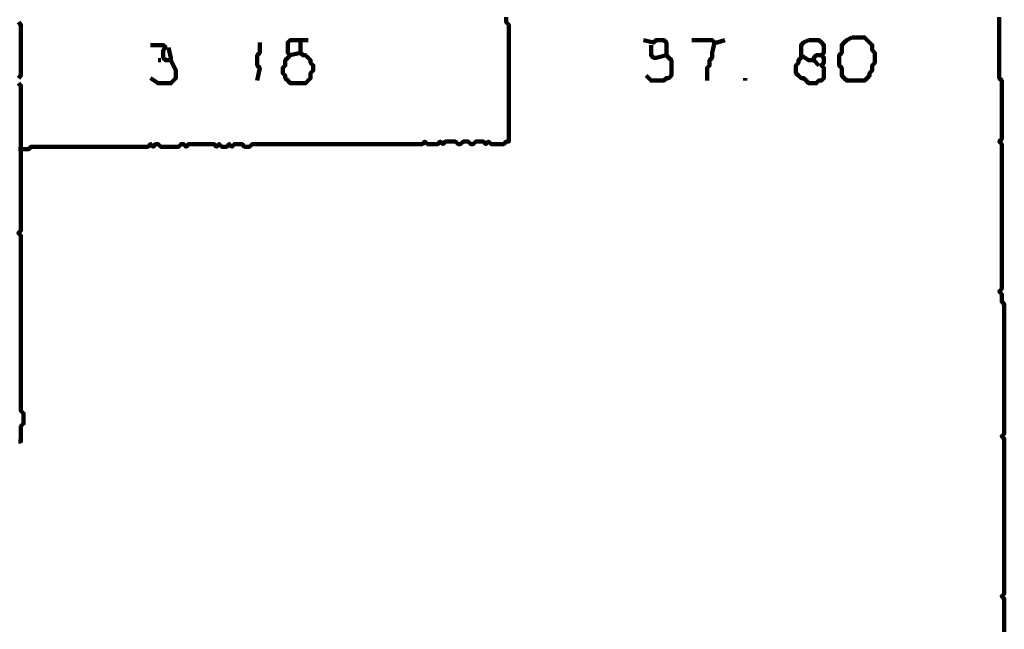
# Model space of a CAD drawing. Header units: metres. Extents: x 2413 to 4131, y 3282 to 4239.
# Tile 52 of 57: x 2945.14 to 2948.71, y 4227.84 to 4230.05. Entities that reach past the tile are written whole.
import ezdxf

# ---------------------------------------------------------------- set-up
doc = ezdxf.new("R2010")
doc.units = ezdxf.units.M
doc.layers.add('P', color=250, linetype='Continuous', lineweight=100)

msp = doc.modelspace()

# ---------------------------------------------------------------- linework, layer by layer
at = {"layer": 'P', "color": 0, "linetype": 'Continuous'}
for points in [[(2946.9035, 4230.0602), (2946.9035, 4230.051), (2946.9035, 4230.0417), (2946.9127, 4230.0325), (2946.9127, 4230.0233), (2946.9127, 4230.0141), (2946.9127, 4230.0048), (2946.9127, 4229.9956), (2946.9127, 4229.9864), (2946.9127, 4229.9771), (2946.9127, 4229.9679), (2946.9127, 4229.9587), (2946.9127, 4229.9494), (2946.9127, 4229.9402), (2946.9127, 4229.931), (2946.9127, 4229.9217), (2946.9127, 4229.9125), (2946.9127, 4229.9033), (2946.9127, 4229.8941), (2946.9127, 4229.8848), (2946.9127, 4229.8756), (2946.9127, 4229.8664), (2946.9127, 4229.8571), (2946.9127, 4229.8479), (2946.9127, 4229.8387), (2946.9127, 4229.8294), (2946.9127, 4229.8202), (2946.9127, 4229.811), (2946.9127, 4229.8017), (2946.9127, 4229.7925), (2946.9127, 4229.7833), (2946.9127, 4229.7741), (2946.9127, 4229.7648), (2946.9127, 4229.7556), (2946.9127, 4229.7464), (2946.9127, 4229.7371), (2946.9127, 4229.7279), (2946.9127, 4229.7187), (2946.9127, 4229.7094), (2946.9127, 4229.7002), (2946.9127, 4229.691), (2946.9127, 4229.6817), (2946.9127, 4229.6725), (2946.9127, 4229.6633), (2946.9127, 4229.6541), (2946.9127, 4229.6448), (2946.9127, 4229.6356), (2946.9127, 4229.6264), (2946.9127, 4229.6171), (2946.9127, 4229.6079), (2946.9035, 4229.6079), (2946.8942, 4229.5987), (2946.885, 4229.5987), (2946.8758, 4229.5987), (2946.8665, 4229.5987), (2946.8573, 4229.5987), (2946.8481, 4229.5987), (2946.8388, 4229.6079), (2946.8296, 4229.5987), (2946.8204, 4229.6079), (2946.8111, 4229.6079), (2946.8019, 4229.6079), (2946.7927, 4229.6079), (2946.7835, 4229.5987), (2946.7742, 4229.5987), (2946.765, 4229.6079), (2946.7558, 4229.6079), (2946.7465, 4229.6079), (2946.7373, 4229.5987), (2946.7281, 4229.5987), (2946.7188, 4229.6079), (2946.7096, 4229.6079), (2946.7004, 4229.6079), (2946.6911, 4229.6079), (2946.6819, 4229.6079), (2946.6727, 4229.5987), (2946.6635, 4229.6079), (2946.6542, 4229.5987), (2946.645, 4229.5987), (2946.6358, 4229.5987), (2946.6265, 4229.5987), (2946.6173, 4229.5987), (2946.6081, 4229.6079), (2946.5988, 4229.5987), (2946.5896, 4229.5987), (2946.5804, 4229.5987), (2946.5711, 4229.5987), (2946.5619, 4229.5987), (2946.5527, 4229.5987), (2946.5435, 4229.5987), (2946.5342, 4229.5987), (2946.525, 4229.5987), (2946.5158, 4229.5987), (2946.5065, 4229.5987), (2946.4973, 4229.5987), (2946.4881, 4229.5987), (2946.4788, 4229.5987), (2946.4696, 4229.5987), (2946.4604, 4229.5987), (2946.4511, 4229.5987), (2946.4419, 4229.5987), (2946.4327, 4229.5987), (2946.4235, 4229.5987), (2946.4142, 4229.5987), (2946.405, 4229.5987), (2946.3958, 4229.5987), (2946.3865, 4229.5987), (2946.3773, 4229.5987), (2946.3681, 4229.5987), (2946.3588, 4229.5987), (2946.3496, 4229.5987), (2946.3404, 4229.5987), (2946.3311, 4229.5987), (2946.3219, 4229.5987), (2946.3127, 4229.5987), (2946.3035, 4229.5987), (2946.2942, 4229.5987), (2946.285, 4229.5987), (2946.2758, 4229.5987), (2946.2665, 4229.5987), (2946.2573, 4229.5987), (2946.2481, 4229.5987), (2946.2388, 4229.5987), (2946.2296, 4229.5987), (2946.2204, 4229.5987), (2946.2111, 4229.5987), (2946.2019, 4229.5987), (2946.1927, 4229.5987), (2946.1835, 4229.5987), (2946.1742, 4229.5987), (2946.165, 4229.5987), (2946.1558, 4229.5987), (2946.1465, 4229.5987), (2946.1373, 4229.5987), (2946.1281, 4229.5987), (2946.1188, 4229.5987), (2946.1096, 4229.5987), (2946.1004, 4229.5987), (2946.0911, 4229.5987), (2946.0819, 4229.5987), (2946.0727, 4229.5987), (2946.0635, 4229.5987), (2946.0542, 4229.5987), (2946.045, 4229.5987), (2946.0358, 4229.5987), (2946.0265, 4229.5987), (2946.0173, 4229.5987), (2946.0081, 4229.5987), (2945.9988, 4229.5987), (2945.9896, 4229.5987), (2945.9804, 4229.5987), (2945.9711, 4229.5894), (2945.9619, 4229.5894), (2945.9527, 4229.5894), (2945.9435, 4229.5987), (2945.9342, 4229.5987), (2945.925, 4229.5987), (2945.9158, 4229.5987), (2945.9065, 4229.5894), (2945.8973, 4229.5987), (2945.8881, 4229.5894), (2945.8788, 4229.5894), (2945.8696, 4229.5894), (2945.8604, 4229.5987), (2945.8511, 4229.5894), (2945.8419, 4229.5987), (2945.8327, 4229.5987), (2945.8235, 4229.5987), (2945.8142, 4229.5987), (2945.805, 4229.5987), (2945.7958, 4229.5987), (2945.7865, 4229.5987), (2945.7773, 4229.5987), (2945.7681, 4229.5987), (2945.7588, 4229.5987), (2945.7496, 4229.5987), (2945.7404, 4229.5894), (2945.7311, 4229.5987), (2945.7219, 4229.5987), (2945.7127, 4229.5894), (2945.7035, 4229.5894), (2945.6942, 4229.5894), (2945.685, 4229.5894), (2945.6758, 4229.5894), (2945.6665, 4229.5894), (2945.6573, 4229.5894), (2945.6481, 4229.5894), (2945.6388, 4229.5987), (2945.6296, 4229.5987), (2945.6204, 4229.5894), (2945.6111, 4229.5987), (2945.6019, 4229.5894), (2945.5927, 4229.5894), (2945.5835, 4229.5894), (2945.5742, 4229.5894), (2945.565, 4229.5894), (2945.5558, 4229.5894), (2945.5465, 4229.5894), (2945.5373, 4229.5894), (2945.5281, 4229.5894), (2945.5188, 4229.5894), (2945.5096, 4229.5894), (2945.5004, 4229.5894), (2945.4911, 4229.5894), (2945.4819, 4229.5894), (2945.4727, 4229.5894), (2945.4635, 4229.5894), (2945.4542, 4229.5894), (2945.445, 4229.5894), (2945.4358, 4229.5894), (2945.4265, 4229.5894), (2945.4173, 4229.5894), (2945.4081, 4229.5894), (2945.3988, 4229.5894), (2945.3896, 4229.5894), (2945.3804, 4229.5894), (2945.3711, 4229.5894), (2945.3619, 4229.5894), (2945.3527, 4229.5894), (2945.3435, 4229.5894), (2945.3342, 4229.5894), (2945.325, 4229.5894), (2945.3158, 4229.5894), (2945.3065, 4229.5894), (2945.2973, 4229.5894), (2945.2881, 4229.5894), (2945.2788, 4229.5894), (2945.2696, 4229.5894), (2945.2604, 4229.5894), (2945.2511, 4229.5894), (2945.2419, 4229.5894), (2945.2327, 4229.5894), (2945.2235, 4229.5894), (2945.2142, 4229.5894), (2945.205, 4229.5894), (2945.1958, 4229.5894), (2945.1865, 4229.5894), (2945.1773, 4229.5894), (2945.1681, 4229.5802), (2945.1588, 4229.5802), (2945.1496, 4229.5802), (2945.1404, 4229.5802), (2945.1311, 4229.5802)], [(2945.1311, 4229.8387), (2945.1404, 4229.8479), (2945.1404, 4229.8571), (2945.1404, 4229.8664), (2945.1404, 4229.8756), (2945.1404, 4229.8848), (2945.1404, 4229.8941), (2945.1404, 4229.9033), (2945.1404, 4229.9125), (2945.1404, 4229.9217), (2945.1404, 4229.931), (2945.1404, 4229.9402), (2945.1404, 4229.9494), (2945.1404, 4229.9587), (2945.1404, 4229.9679), (2945.1404, 4229.9771), (2945.1404, 4229.9864), (2945.1404, 4229.9956), (2945.1404, 4230.0048), (2945.1404, 4230.0141), (2945.1404, 4230.0233), (2945.1404, 4230.0325), (2945.1311, 4230.0417)], [(2948.6942, 4230.0602), (2948.6942, 4230.051), (2948.6942, 4230.0417), (2948.6942, 4230.0325), (2948.6942, 4230.0233), (2948.6942, 4230.0141), (2948.6942, 4230.0048), (2948.6942, 4229.9956), (2948.6942, 4229.9864), (2948.6942, 4229.9771), (2948.6942, 4229.9679), (2948.6942, 4229.9587), (2948.6942, 4229.9494), (2948.6942, 4229.9402), (2948.6942, 4229.931), (2948.6942, 4229.9217), (2948.6942, 4229.9125), (2948.6942, 4229.9033), (2948.6942, 4229.8941), (2948.6942, 4229.8848), (2948.6942, 4229.8756), (2948.6942, 4229.8664), (2948.6942, 4229.8571), (2948.6942, 4229.8479), (2948.6942, 4229.8387), (2948.7035, 4229.8294), (2948.7035, 4229.8202), (2948.7035, 4229.811), (2948.7035, 4229.8017), (2948.7035, 4229.7925), (2948.7035, 4229.7833), (2948.7035, 4229.7741), (2948.7035, 4229.7648), (2948.7035, 4229.7556), (2948.7035, 4229.7464), (2948.7035, 4229.7371), (2948.7035, 4229.7279), (2948.7035, 4229.7187), (2948.7035, 4229.7094), (2948.7035, 4229.7002), (2948.7035, 4229.691), (2948.7035, 4229.6817), (2948.7035, 4229.6725), (2948.7035, 4229.6633), (2948.7035, 4229.6541), (2948.7035, 4229.6448), (2948.7035, 4229.6356), (2948.7035, 4229.6264), (2948.7035, 4229.6171), (2948.6942, 4229.6079), (2948.7035, 4229.5987), (2948.7035, 4229.5894), (2948.7035, 4229.5802), (2948.7035, 4229.571), (2948.7035, 4229.5617), (2948.7035, 4229.5525), (2948.7035, 4229.5433), (2948.7035, 4229.5341), (2948.7035, 4229.5248), (2948.7035, 4229.5156), (2948.7035, 4229.5064), (2948.7035, 4229.4971), (2948.7035, 4229.4879), (2948.7035, 4229.4787), (2948.7035, 4229.4694), (2948.7035, 4229.4602), (2948.7035, 4229.451), (2948.7035, 4229.4417), (2948.7035, 4229.4325), (2948.7035, 4229.4233), (2948.7035, 4229.4141), (2948.7035, 4229.4048), (2948.7035, 4229.3956), (2948.7035, 4229.3864), (2948.7035, 4229.3771), (2948.7035, 4229.3679), (2948.7035, 4229.3587), (2948.7035, 4229.3494), (2948.7035, 4229.3402), (2948.7035, 4229.331), (2948.7035, 4229.3217), (2948.7035, 4229.3125), (2948.7035, 4229.3033), (2948.7035, 4229.2941), (2948.7035, 4229.2848), (2948.7035, 4229.2756), (2948.7035, 4229.2664), (2948.7035, 4229.2571), (2948.7035, 4229.2479), (2948.7035, 4229.2387), (2948.7035, 4229.2294), (2948.7035, 4229.2202), (2948.7035, 4229.211), (2948.7035, 4229.2017), (2948.7035, 4229.1925), (2948.7035, 4229.1833), (2948.7035, 4229.1741), (2948.7035, 4229.1648), (2948.7035, 4229.1556), (2948.7035, 4229.1464), (2948.7035, 4229.1371), (2948.7035, 4229.1279), (2948.7035, 4229.1187), (2948.7035, 4229.1094), (2948.7035, 4229.1002), (2948.7035, 4229.091), (2948.7035, 4229.0817), (2948.7035, 4229.0725), (2948.6942, 4229.0633), (2948.7035, 4229.0541), (2948.7035, 4229.0448), (2948.7035, 4229.0356), (2948.7035, 4229.0264), (2948.7127, 4229.0171), (2948.7127, 4229.0079), (2948.7127, 4228.9987), (2948.7127, 4228.9894), (2948.7127, 4228.9802), (2948.7127, 4228.971), (2948.7127, 4228.9617), (2948.7127, 4228.9525), (2948.7127, 4228.9433), (2948.7127, 4228.9341), (2948.7127, 4228.9248), (2948.7127, 4228.9156), (2948.7127, 4228.9064), (2948.7127, 4228.8971), (2948.7127, 4228.8879), (2948.7127, 4228.8787), (2948.7127, 4228.8694), (2948.7127, 4228.8602), (2948.7127, 4228.851), (2948.7127, 4228.8417), (2948.7127, 4228.8325), (2948.7127, 4228.8233), (2948.7127, 4228.8141), (2948.7127, 4228.8048), (2948.7127, 4228.7956), (2948.7127, 4228.7864), (2948.7127, 4228.7771), (2948.7127, 4228.7679), (2948.7127, 4228.7587), (2948.7127, 4228.7494), (2948.7127, 4228.7402), (2948.7127, 4228.731), (2948.7127, 4228.7217), (2948.7127, 4228.7125), (2948.7127, 4228.7033), (2948.7127, 4228.6941), (2948.7127, 4228.6848), (2948.7127, 4228.6756), (2948.7127, 4228.6664), (2948.7127, 4228.6571), (2948.7127, 4228.6479), (2948.7127, 4228.6387), (2948.7127, 4228.6294), (2948.7127, 4228.6202), (2948.7127, 4228.611), (2948.7127, 4228.6017), (2948.7127, 4228.5925), (2948.7127, 4228.5833), (2948.7127, 4228.5741), (2948.7127, 4228.5648), (2948.7127, 4228.5556), (2948.7127, 4228.5464), (2948.7035, 4228.5371), (2948.7127, 4228.5279), (2948.7127, 4228.5187), (2948.7127, 4228.5094), (2948.7127, 4228.5002), (2948.7127, 4228.491), (2948.7127, 4228.4817), (2948.7127, 4228.4725), (2948.7127, 4228.4633), (2948.7127, 4228.4541), (2948.7127, 4228.4448), (2948.7127, 4228.4356), (2948.7127, 4228.4264), (2948.7127, 4228.4171), (2948.7127, 4228.4079), (2948.7127, 4228.3987), (2948.7127, 4228.3894), (2948.7127, 4228.3802), (2948.7127, 4228.371), (2948.7127, 4228.3617), (2948.7127, 4228.3525), (2948.7127, 4228.3433), (2948.7127, 4228.3341), (2948.7127, 4228.3248), (2948.7127, 4228.3156), (2948.7127, 4228.3064), (2948.7127, 4228.2971), (2948.7127, 4228.2879), (2948.7127, 4228.2787), (2948.7127, 4228.2694), (2948.7127, 4228.2602), (2948.7127, 4228.251), (2948.7127, 4228.2417), (2948.7127, 4228.2325), (2948.7127, 4228.2233), (2948.7127, 4228.2141), (2948.7127, 4228.2048), (2948.7127, 4228.1956), (2948.7127, 4228.1864), (2948.7127, 4228.1771), (2948.7127, 4228.1679), (2948.7127, 4228.1587), (2948.7127, 4228.1494), (2948.7127, 4228.1402), (2948.7127, 4228.131), (2948.7127, 4228.1217), (2948.7127, 4228.1125), (2948.7127, 4228.1033), (2948.7127, 4228.0941), (2948.7127, 4228.0848), (2948.7127, 4228.0756), (2948.7127, 4228.0664), (2948.7127, 4228.0571), (2948.7127, 4228.0479), (2948.7127, 4228.0387), (2948.7127, 4228.0294), (2948.7127, 4228.0202), (2948.7127, 4228.011), (2948.7127, 4228.0017), (2948.7127, 4227.9925), (2948.7127, 4227.9833), (2948.7127, 4227.9741), (2948.7127, 4227.9648), (2948.7035, 4227.9556), (2948.7127, 4227.9464), (2948.7127, 4227.9371), (2948.7127, 4227.9279), (2948.7127, 4227.9187), (2948.7127, 4227.9094), (2948.7127, 4227.9002), (2948.7127, 4227.891), (2948.7127, 4227.8817), (2948.7127, 4227.8725), (2948.7127, 4227.8633), (2948.7127, 4227.8541), (2948.7127, 4227.8448), (2948.7127, 4227.8356), (2948.7127, 4227.8264)], [(2946.0081, 4229.9679), (2946.0081, 4229.931), (2945.9988, 4229.9217), (2945.9988, 4229.9125), (2945.9988, 4229.9033), (2945.9988, 4229.8941), (2945.9988, 4229.8848), (2946.0081, 4229.8756), (2945.9988, 4229.8294)], [(2946.1188, 4229.9217), (2946.1558, 4229.931), (2946.165, 4229.9217), (2946.1742, 4229.9217), (2946.1835, 4229.9125), (2946.1927, 4229.9033), (2946.1927, 4229.8941), (2946.2019, 4229.8848), (2946.2019, 4229.8756), (2946.2019, 4229.8664), (2946.1927, 4229.8571), (2946.1927, 4229.8479), (2946.1927, 4229.8387), (2946.1835, 4229.8294), (2946.1742, 4229.8202), (2946.165, 4229.8202), (2946.1558, 4229.8202), (2946.1465, 4229.8202), (2946.1373, 4229.8202), (2946.1281, 4229.8202), (2946.1188, 4229.8202), (2946.1096, 4229.8294), (2946.1004, 4229.8387), (2946.1004, 4229.8479), (2946.0911, 4229.8571), (2946.0911, 4229.8664), (2946.0911, 4229.8756), (2946.1004, 4229.8848), (2946.1004, 4229.8941), (2946.1004, 4229.9033), (2946.1096, 4229.9125), (2946.1188, 4229.9217), (2946.1096, 4229.931), (2946.1096, 4229.9402), (2946.1096, 4229.9494), (2946.1096, 4229.9587), (2946.1096, 4229.9679), (2946.1188, 4229.9771), (2946.1281, 4229.9771), (2946.1373, 4229.9771), (2946.1835, 4229.9771)], [(2946.1558, 4229.9679), (2946.1558, 4229.931)], [(2947.4019, 4229.9771), (2947.4388, 4229.9679), (2947.4481, 4229.9771), (2947.4573, 4229.9771), (2947.4665, 4229.9771), (2947.4758, 4229.9771), (2947.485, 4229.9679), (2947.485, 4229.9587), (2947.485, 4229.9494), (2947.485, 4229.9402), (2947.485, 4229.931), (2947.485, 4229.9217), (2947.4942, 4229.9125), (2947.5035, 4229.9033), (2947.5035, 4229.8941), (2947.5035, 4229.8848), (2947.5035, 4229.8756), (2947.5035, 4229.8664), (2947.5035, 4229.8571), (2947.5035, 4229.8479), (2947.4942, 4229.8387), (2947.485, 4229.8387), (2947.4758, 4229.8294), (2947.4665, 4229.8294), (2947.4573, 4229.8294), (2947.4481, 4229.8294), (2947.4388, 4229.8294), (2947.4296, 4229.8294), (2947.4111, 4229.8479)], [(2947.5773, 4229.9771), (2947.6142, 4229.9771), (2947.6235, 4229.9771), (2947.6327, 4229.9771), (2947.6419, 4229.9771), (2947.6511, 4229.9771), (2947.6604, 4229.9679), (2947.6696, 4229.9679), (2947.6973, 4229.9771)], [(2947.6604, 4229.9679), (2947.6511, 4229.931), (2947.6511, 4229.9217), (2947.6511, 4229.9125), (2947.6419, 4229.9033), (2947.6419, 4229.8941), (2947.6419, 4229.8848), (2947.6327, 4229.8756), (2947.6327, 4229.8294)], [(2948.0019, 4229.9771), (2948.0111, 4229.9771), (2948.0204, 4229.9771), (2948.0296, 4229.9771), (2948.0388, 4229.9771), (2948.0481, 4229.9679), (2948.0573, 4229.9587), (2948.0573, 4229.9494), (2948.0573, 4229.9402), (2948.0573, 4229.931), (2948.0481, 4229.9217), (2948.0573, 4229.9125), (2948.0573, 4229.9033), (2948.0573, 4229.8941), (2948.0481, 4229.8848), (2948.0573, 4229.8756), (2948.0573, 4229.8664), (2948.0573, 4229.8571), (2948.0573, 4229.8479), (2948.0573, 4229.8387), (2948.0481, 4229.8294), (2948.0388, 4229.8294), (2948.0296, 4229.8202), (2948.0204, 4229.8202), (2948.0111, 4229.8202), (2948.0019, 4229.8202), (2947.9927, 4229.8294), (2947.9835, 4229.8387), (2947.9742, 4229.8387), (2947.965, 4229.8479), (2947.9558, 4229.8571), (2947.9558, 4229.8664), (2947.9558, 4229.8756), (2947.9558, 4229.8848), (2947.965, 4229.8941), (2947.965, 4229.9033), (2947.9742, 4229.9125), (2947.9742, 4229.9217), (2947.9742, 4229.931), (2947.9742, 4229.9402), (2947.9742, 4229.9494), (2947.9742, 4229.9587), (2947.9835, 4229.9679), (2948.0019, 4229.9771)], [(2948.1588, 4229.9864), (2948.1681, 4229.9864), (2948.1773, 4229.9864), (2948.1865, 4229.9864), (2948.1958, 4229.9864), (2948.205, 4229.9864), (2948.2142, 4229.9771), (2948.2235, 4229.9679), (2948.2327, 4229.9587), (2948.2327, 4229.9494), (2948.2327, 4229.9402), (2948.2419, 4229.931), (2948.2419, 4229.9217), (2948.2419, 4229.9125), (2948.2419, 4229.9033), (2948.2419, 4229.8941), (2948.2327, 4229.8848), (2948.2327, 4229.8756), (2948.2327, 4229.8664), (2948.2235, 4229.8571), (2948.2235, 4229.8479), (2948.2142, 4229.8387), (2948.205, 4229.8294), (2948.1958, 4229.8294), (2948.1865, 4229.8294), (2948.1773, 4229.8294), (2948.1681, 4229.8294), (2948.1588, 4229.8294), (2948.1496, 4229.8294), (2948.1404, 4229.8294), (2948.1311, 4229.8387), (2948.1219, 4229.8479), (2948.1219, 4229.8571), (2948.1219, 4229.8664), (2948.1219, 4229.8756), (2948.1127, 4229.8848), (2948.1127, 4229.8941), (2948.1127, 4229.9033), (2948.1127, 4229.9125), (2948.1127, 4229.9217), (2948.1219, 4229.931), (2948.1219, 4229.9402), (2948.1219, 4229.9494), (2948.1219, 4229.9587), (2948.1311, 4229.9679), (2948.1404, 4229.9771), (2948.1588, 4229.9864)], [(2945.6111, 4229.9587), (2945.6481, 4229.9587), (2945.6573, 4229.9587), (2945.6665, 4229.9494), (2945.6573, 4229.9402), (2945.6573, 4229.931), (2945.6573, 4229.9217), (2945.6573, 4229.9125), (2945.6665, 4229.9033), (2945.6758, 4229.9033), (2945.685, 4229.9033), (2945.685, 4229.9125), (2945.6758, 4229.9494)], [(2947.4296, 4229.9587), (2947.4296, 4229.9217), (2947.4388, 4229.9125), (2947.4481, 4229.9125), (2947.485, 4229.9217)], [(2945.685, 4229.9033), (2945.7035, 4229.8664), (2945.7035, 4229.8571), (2945.7035, 4229.8479), (2945.7035, 4229.8387), (2945.6942, 4229.8294), (2945.685, 4229.8202), (2945.6758, 4229.8202), (2945.6665, 4229.8202), (2945.6573, 4229.8202), (2945.6481, 4229.8202), (2945.6388, 4229.8202), (2945.6111, 4229.8387)], [(2945.6388, 4229.9033), (2945.6481, 4229.9033)], [(2947.9742, 4229.9217), (2948.0019, 4229.9033), (2948.0111, 4229.9033), (2948.0204, 4229.9033), (2948.0204, 4229.9125), (2948.0296, 4229.9217), (2948.0481, 4229.9217)], [(2948.0204, 4229.9033), (2948.0388, 4229.8848)], [(2945.1311, 4228.5187), (2945.1404, 4228.5187), (2945.1404, 4228.5279), (2945.1404, 4228.5371), (2945.1404, 4228.5464), (2945.1404, 4228.5556), (2945.1404, 4228.5648), (2945.1404, 4228.5741), (2945.1496, 4228.5833), (2945.1496, 4228.5925), (2945.1496, 4228.6017), (2945.1496, 4228.611), (2945.1496, 4228.6202), (2945.1404, 4228.6294), (2945.1404, 4228.6387), (2945.1404, 4228.6479), (2945.1404, 4228.6571), (2945.1404, 4228.6664), (2945.1404, 4228.6756), (2945.1404, 4228.6848), (2945.1404, 4228.6941), (2945.1404, 4228.7033), (2945.1404, 4228.7125), (2945.1404, 4228.7217), (2945.1404, 4228.731), (2945.1404, 4228.7402), (2945.1404, 4228.7494), (2945.1404, 4228.7587), (2945.1404, 4228.7679), (2945.1404, 4228.7771), (2945.1404, 4228.7864), (2945.1404, 4228.7956), (2945.1404, 4228.8048), (2945.1404, 4228.8141), (2945.1404, 4228.8233), (2945.1404, 4228.8325), (2945.1404, 4228.8417), (2945.1404, 4228.851), (2945.1404, 4228.8602), (2945.1404, 4228.8694), (2945.1404, 4228.8787), (2945.1404, 4228.8879), (2945.1404, 4228.8971), (2945.1404, 4228.9064), (2945.1404, 4228.9156), (2945.1404, 4228.9248), (2945.1404, 4228.9341), (2945.1404, 4228.9433), (2945.1404, 4228.9525), (2945.1404, 4228.9617), (2945.1404, 4228.971), (2945.1404, 4228.9802), (2945.1404, 4228.9894), (2945.1404, 4228.9987), (2945.1404, 4229.0079), (2945.1404, 4229.0171), (2945.1404, 4229.0264), (2945.1404, 4229.0356), (2945.1404, 4229.0448), (2945.1404, 4229.0541), (2945.1404, 4229.0633), (2945.1404, 4229.0725), (2945.1404, 4229.0817), (2945.1404, 4229.091), (2945.1404, 4229.1002), (2945.1404, 4229.1094), (2945.1404, 4229.1187), (2945.1404, 4229.1279), (2945.1404, 4229.1371), (2945.1404, 4229.1464), (2945.1404, 4229.1556), (2945.1404, 4229.1648), (2945.1404, 4229.1741), (2945.1404, 4229.1833), (2945.1404, 4229.1925), (2945.1404, 4229.2017), (2945.1404, 4229.211), (2945.1404, 4229.2202), (2945.1404, 4229.2294), (2945.1404, 4229.2387), (2945.1404, 4229.2479), (2945.1404, 4229.2571), (2945.1404, 4229.2664), (2945.1311, 4229.2756), (2945.1404, 4229.2848), (2945.1404, 4229.2941), (2945.1404, 4229.3033), (2945.1404, 4229.3125), (2945.1404, 4229.3217), (2945.1404, 4229.331), (2945.1404, 4229.3402), (2945.1404, 4229.3494), (2945.1404, 4229.3587), (2945.1404, 4229.3679), (2945.1404, 4229.3771), (2945.1404, 4229.3864), (2945.1404, 4229.3956), (2945.1404, 4229.4048), (2945.1404, 4229.4141), (2945.1404, 4229.4233), (2945.1404, 4229.4325), (2945.1404, 4229.4417), (2945.1404, 4229.451), (2945.1404, 4229.4602), (2945.1404, 4229.4694), (2945.1404, 4229.4787), (2945.1404, 4229.4879), (2945.1404, 4229.4971), (2945.1404, 4229.5064), (2945.1404, 4229.5156), (2945.1404, 4229.5248), (2945.1404, 4229.5341), (2945.1404, 4229.5433), (2945.1404, 4229.5525), (2945.1404, 4229.5617), (2945.1404, 4229.571), (2945.1404, 4229.5802), (2945.1404, 4229.5894), (2945.1404, 4229.5987), (2945.1404, 4229.6079), (2945.1404, 4229.6171), (2945.1404, 4229.6264), (2945.1404, 4229.6356), (2945.1404, 4229.6448), (2945.1404, 4229.6541), (2945.1404, 4229.6633), (2945.1404, 4229.6725), (2945.1404, 4229.6817), (2945.1404, 4229.691), (2945.1404, 4229.7002), (2945.1404, 4229.7094), (2945.1404, 4229.7187), (2945.1404, 4229.7279), (2945.1404, 4229.7371), (2945.1404, 4229.7464), (2945.1404, 4229.7556), (2945.1404, 4229.7648), (2945.1404, 4229.7741), (2945.1404, 4229.7833), (2945.1404, 4229.7925), (2945.1404, 4229.8017), (2945.1404, 4229.811), (2945.1311, 4229.8202)], [(2947.7711, 4229.8387), (2947.7711, 4229.8294)]]:
    msp.add_lwpolyline(points, dxfattribs=at)

doc.saveas('drawing.dxf')
